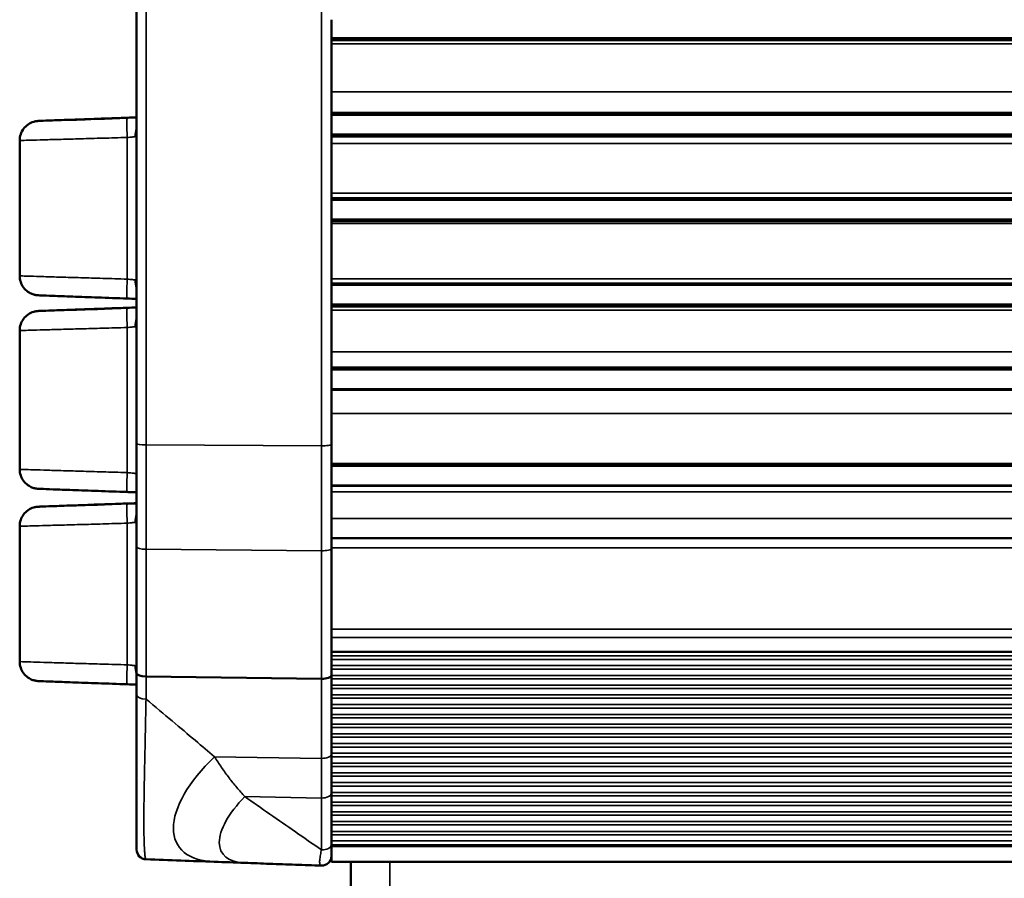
# Model space of a CAD drawing. Header units: millimetres. Extents: x 75 to 4764, y 75 to 3163.
# Tile 93 of 198: x 1360 to 1410, y 1882 to 1926. Entities that reach past the tile are written whole.
import ezdxf

# ---------------------------------------------------------------- set-up
doc = ezdxf.new("R2010")
doc.units = ezdxf.units.MM
doc.header["$LTSCALE"] = 15
doc.layers.add('Visible (ISO)', color=7, linetype='Continuous', lineweight=50)
doc.layers.add('Visible Narrow (ISO)', color=7, linetype='Continuous', lineweight=35)

msp = doc.modelspace()

# ---------------------------------------------------------------- linework, layer by layer
at = {"layer": 'Visible (ISO)'}
for p, q in [((1365.875, 1941.51), (1365.875, 1904.459)), ((1375.875, 1925.299), (1375.875, 1926.216)), ((1375.875, 1925.299), (1375.875, 1921.142)), ((1375.875, 1925.27), (2380.475, 1925.27)), ((1375.875, 1925.261), (2380.475, 1925.261)), ((1375.875, 1925.255), (2380.475, 1925.255)), ((1375.875, 1925.249), (2380.475, 1925.249)), ((1375.875, 1925.243), (2380.475, 1925.243)), ((1375.875, 1925.237), (2380.475, 1925.237)), ((1375.875, 1925.231), (2380.475, 1925.231)), ((1375.875, 1925.225), (2380.475, 1925.225)), ((1375.875, 1925.219), (2380.475, 1925.219)), ((1375.875, 1925.213), (2380.475, 1925.213)), ((1375.875, 1925.207), (2380.475, 1925.207)), ((1375.875, 1925.201), (2380.475, 1925.201)), ((1375.875, 1925.195), (2380.475, 1925.195)), ((1375.875, 1925.189), (2380.475, 1925.189)), ((1375.875, 1925.183), (2380.475, 1925.183)), ((1375.875, 1925.177), (2379.975, 1925.177)), ((1375.875, 1925.171), (2379.975, 1925.171)), ((1375.875, 1921.415), (2379.975, 1921.415)), ((1375.875, 1921.409), (2379.975, 1921.409)), ((1375.875, 1921.403), (2380.475, 1921.403)), ((1375.875, 1921.397), (2380.475, 1921.397)), ((1375.875, 1921.391), (2380.475, 1921.391)), ((1375.875, 1921.385), (2380.475, 1921.385)), ((1375.875, 1921.379), (2380.475, 1921.379)), ((1375.875, 1921.373), (2380.475, 1921.373)), ((1375.875, 1921.367), (2380.475, 1921.367)), ((1375.875, 1921.361), (2380.475, 1921.361)), ((1375.875, 1921.355), (2380.475, 1921.355)), ((1375.875, 1921.349), (2380.475, 1921.349)), ((1375.875, 1921.343), (2380.475, 1921.343)), ((1375.875, 1921.337), (2380.475, 1921.337)), ((1375.875, 1921.331), (2380.475, 1921.331)), ((1375.875, 1920.44), (1375.875, 1921.142)), ((1365.875, 1920.467), (1365.875, 1920.467)), ((1375.875, 1920.44), (1375.875, 1904.415)), ((1375.875, 1920.319), (2380.475, 1920.319)), ((1375.875, 1920.31), (2380.475, 1920.31)), ((1375.875, 1920.304), (2380.475, 1920.304)), ((1375.875, 1920.298), (2380.475, 1920.298)), ((1375.875, 1920.292), (2380.475, 1920.292)), ((1375.875, 1920.286), (2380.475, 1920.286)), ((1375.875, 1920.28), (2380.475, 1920.28)), ((1375.875, 1920.274), (2380.475, 1920.274)), ((1375.875, 1920.268), (2380.475, 1920.268)), ((1375.875, 1920.262), (2380.475, 1920.262)), ((1375.875, 1920.256), (2380.475, 1920.256)), ((1375.875, 1920.25), (2380.475, 1920.25)), ((1375.875, 1920.244), (2380.475, 1920.244)), ((1375.875, 1920.238), (2380.475, 1920.238)), ((1375.875, 1920.232), (2379.975, 1920.232)), ((1375.875, 1920.226), (2379.975, 1920.226)), ((1375.875, 1920.22), (2379.975, 1920.22)), ((1359.875, 1920.019), (1359.875, 1913.068)), ((1375.875, 1917.049), (2379.975, 1917.049)), ((1375.875, 1917.043), (2379.975, 1917.043)), ((1375.875, 1917.037), (2380.475, 1917.037)), ((1375.875, 1917.031), (2380.475, 1917.031)), ((1375.875, 1917.025), (2380.475, 1917.025)), ((1375.875, 1917.019), (2380.475, 1917.019)), ((1375.875, 1917.013), (2380.475, 1917.013)), ((1375.875, 1917.007), (2380.475, 1917.007)), ((1375.875, 1917.001), (2380.475, 1917.001)), ((1375.875, 1916.995), (2380.475, 1916.995)), ((1375.875, 1916.989), (2380.475, 1916.989)), ((1375.875, 1916.983), (2380.475, 1916.983)), ((1375.875, 1916.977), (2380.475, 1916.977)), ((1375.875, 1916.971), (2380.475, 1916.971)), ((1375.875, 1915.96), (2380.475, 1915.96)), ((1375.875, 1915.95), (2380.475, 1915.95)), ((1375.875, 1915.944), (2380.475, 1915.944)), ((1375.875, 1915.938), (2380.475, 1915.938)), ((1375.875, 1915.932), (2380.475, 1915.932)), ((1375.875, 1915.926), (2380.475, 1915.926)), ((1375.875, 1915.92), (2380.475, 1915.92)), ((1375.875, 1915.914), (2380.475, 1915.914)), ((1375.875, 1915.908), (2380.475, 1915.908)), ((1375.875, 1915.902), (2380.475, 1915.902)), ((1375.875, 1915.896), (2380.475, 1915.896)), ((1375.875, 1915.89), (2380.475, 1915.89)), ((1375.875, 1915.884), (2380.475, 1915.884)), ((1375.875, 1915.878), (2380.475, 1915.878)), ((1375.875, 1915.872), (2379.975, 1915.872)), ((1375.875, 1912.674), (2379.975, 1912.674)), ((1375.875, 1912.668), (2379.975, 1912.668)), ((1375.875, 1912.662), (2380.475, 1912.662)), ((1375.875, 1912.656), (2380.475, 1912.656)), ((1375.875, 1912.65), (2380.475, 1912.65)), ((1375.875, 1912.644), (2380.475, 1912.644)), ((1375.875, 1912.638), (2380.475, 1912.638)), ((1375.875, 1912.632), (2380.475, 1912.632)), ((1375.875, 1912.626), (2380.475, 1912.626)), ((1375.875, 1912.62), (2380.475, 1912.62)), ((1375.875, 1912.614), (2380.475, 1912.614)), ((1375.875, 1912.608), (2380.475, 1912.608)), ((1375.875, 1912.602), (2380.475, 1912.602)), ((1375.875, 1911.59), (2380.475, 1911.59)), ((1375.875, 1911.581), (2380.475, 1911.581)), ((1375.875, 1911.575), (2380.475, 1911.575)), ((1375.875, 1911.569), (2380.475, 1911.569)), ((1375.875, 1911.563), (2380.475, 1911.563)), ((1375.875, 1911.557), (2380.475, 1911.557)), ((1375.875, 1911.551), (2380.475, 1911.551)), ((1375.875, 1911.545), (2380.475, 1911.545)), ((1375.875, 1911.539), (2380.475, 1911.539)), ((1375.875, 1911.533), (2380.475, 1911.533)), ((1375.875, 1911.527), (2380.475, 1911.527)), ((1375.875, 1911.521), (2380.475, 1911.521)), ((1375.875, 1911.515), (2380.475, 1911.515)), ((1375.875, 1911.509), (2379.975, 1911.509)), ((1375.875, 1911.503), (2379.975, 1911.503)), ((1365.875, 1910.712), (1365.875, 1910.712)), ((1359.875, 1910.264), (1359.875, 1903.139)), ((2379.975, 1908.337), (1375.875, 1908.337)), ((2379.975, 1908.331), (1375.875, 1908.331)), ((2380.475, 1908.325), (1375.875, 1908.325)), ((2380.475, 1908.319), (1375.875, 1908.319)), ((2380.475, 1908.313), (1375.875, 1908.313)), ((2380.475, 1908.307), (1375.875, 1908.307)), ((2380.475, 1908.301), (1375.875, 1908.301)), ((2380.475, 1908.295), (1375.875, 1908.295)), ((2380.475, 1908.289), (1375.875, 1908.289)), ((2380.475, 1908.283), (1375.875, 1908.283)), ((2380.475, 1908.277), (1375.875, 1908.277)), ((2380.475, 1908.271), (1375.875, 1908.271)), ((2380.475, 1908.262), (1375.875, 1908.262)), ((2380.475, 1907.25), (1375.875, 1907.25)), ((2380.475, 1907.244), (1375.875, 1907.244)), ((2380.475, 1907.238), (1375.875, 1907.238)), ((2380.475, 1907.232), (1375.875, 1907.232)), ((2380.475, 1907.226), (1375.875, 1907.226)), ((2380.475, 1907.22), (1375.875, 1907.22)), ((2380.475, 1907.214), (1375.875, 1907.214)), ((1365.875, 1904.459), (1365.875, 1899.156)), ((1375.875, 1904.415), (1375.875, 1899.078)), ((2380.475, 1903.351), (1375.875, 1903.351)), ((2380.475, 1903.345), (1375.875, 1903.345)), ((2380.475, 1903.339), (1375.875, 1903.339)), ((2380.475, 1903.333), (1375.875, 1903.333)), ((2380.475, 1903.327), (1375.875, 1903.327)), ((2380.475, 1903.318), (1375.875, 1903.318)), ((2380.475, 1902.306), (1375.875, 1902.306)), ((2380.475, 1902.3), (1375.875, 1902.3)), ((2380.475, 1902.294), (1375.875, 1902.294)), ((2380.475, 1902.288), (1375.875, 1902.288)), ((1359.875, 1900.219), (1359.875, 1893.268)), ((1375.875, 1899.606), (2380.475, 1899.606)), ((1365.875, 1899.156), (1365.875, 1892.682)), ((1375.875, 1899.078), (1375.875, 1892.566)), ((1621.245, 1893.775), (1375.875, 1893.775)), ((1365.875, 1891.561), (1365.875, 1892.682)), ((1375.358, 1892.382), (1366.358, 1892.498)), ((1375.875, 1892.566), (1375.875, 1888.52)), ((1365.875, 1891.561), (1365.875, 1891.561)), ((1365.875, 1883.62), (1365.875, 1891.561)), ((1375.875, 1886.532), (1375.875, 1888.52)), ((1375.875, 1886.532), (1375.875, 1883.875)), ((1375.875, 1883.875), (1375.875, 1883.296)), ((1375.875, 1883.296), (1375.875, 1882.995)), ((1377.095, 1882.995), (1375.875, 1882.995)), ((1376.875, 1880.995), (1376.875, 1882.995)), ((1378.875, 1882.995), (1377.095, 1882.995)), ((1378.875, 1882.995), (1557.375, 1882.995))]:
    msp.add_line(p, q, dxfattribs=at)
for centre, start, end in [((1366.375, 1883.62), 180, 267.8659), ((1375.375, 1883.296), 268, 0)]:
    msp.add_arc(centre, 0.5, start, end, dxfattribs=at)
for centre, major_axis, ratio, start_param, end_param in [((1365.575, 1921.184), (-3.05, -0.107), 0.001283, 4.613824, 7.952457), ((1365.575, 1911.429), (-3.05, -0.107), 0.001283, 4.613832, 7.952449), ((1365.575, 1901.384), (-3.05, -0.107), 0.001283, 4.613824, 7.952457), ((1366.375, 1892.682), (-0.5, 0), 0.36846, 0.000014, 1.535893), ((1375.375, 1892.566), (0.5, 0), 0.368541, 4.67748, 6.283173), ((1373.474, 1882.87), (8.464, -0.303), 0.000708, 4.272887, 4.467822)]:
    msp.add_ellipse(centre, major_axis=major_axis, ratio=ratio, start_param=start_param, end_param=end_param, dxfattribs=at)
for points in [[(1365.875, 1921.691), (1365.875, 1921.704), (1365.875, 1921.716), (1365.875, 1921.729)], [(1365.875, 1921.673), (1365.875, 1921.686), (1365.875, 1921.699), (1365.875, 1921.711)], [(1365.875, 1920.564), (1365.875, 1920.635), (1365.875, 1920.715), (1365.875, 1920.804)], [(1359.875, 1913.068), (1359.875, 1913.068), (1359.875, 1913.068), (1359.875, 1913.068)], [(1365.875, 1912.061), (1365.875, 1912.116), (1365.875, 1912.168), (1365.875, 1912.219)], [(1365.875, 1911.359), (1365.875, 1911.449), (1365.875, 1911.54), (1365.875, 1911.629)], [(1365.875, 1911.376), (1365.875, 1911.402), (1365.875, 1911.428), (1365.875, 1911.454)], [(1365.875, 1910.809), (1365.875, 1910.88), (1365.875, 1910.96), (1365.875, 1911.049)], [(1359.875, 1903.139), (1359.875, 1903.139), (1359.875, 1903.139), (1359.875, 1903.139)], [(1365.875, 1901.653), (1365.875, 1901.744), (1365.875, 1901.836), (1365.875, 1901.929)], [(1365.875, 1901.834), (1365.875, 1901.86), (1365.875, 1901.886), (1365.875, 1901.911)], [(1359.875, 1900.219), (1359.875, 1900.219), (1359.875, 1900.219), (1359.875, 1900.219)], [(1359.875, 1893.268), (1359.875, 1893.268), (1359.875, 1893.268), (1359.875, 1893.268)], [(1365.875, 1891.559), (1365.875, 1891.649), (1365.875, 1891.74), (1365.875, 1891.829)], [(1365.875, 1891.576), (1365.875, 1891.602), (1365.875, 1891.628), (1365.875, 1891.654)], [(1375.358, 1882.796), (1374.909, 1882.812), (1374.018, 1882.844), (1372.707, 1882.891), (1371.849, 1882.922), (1371.424, 1882.938)]]:
    msp.add_open_spline(points, degree=3, dxfattribs=at)
for points, knots in [([(1359.875, 1920.019), (1359.875, 1920.127), (1359.893, 1920.236), (1359.961, 1920.439), (1360.012, 1920.536), (1360.14, 1920.705), (1360.218, 1920.781), (1360.393, 1920.902), (1360.491, 1920.949), (1360.616, 1920.986), (1360.64, 1920.992), (1360.68, 1921), (1360.695, 1921.003), (1360.726, 1921.008), (1360.741, 1921.01), (1360.767, 1921.014), (1360.777, 1921.015), (1360.791, 1921.016), (1360.796, 1921.016), (1360.807, 1921.017), (1360.811, 1921.017), (1360.825, 1921.018), (1360.831, 1921.019), (1360.857, 1921.02), (1360.877, 1921.021), (1360.993, 1921.026), (1361.15, 1921.032), (1361.607, 1921.049), (1361.924, 1921.06), (1362.658, 1921.087), (1363.082, 1921.102), (1363.986, 1921.134), (1364.478, 1921.152), (1365.112, 1921.174), (1365.25, 1921.179), (1365.389, 1921.184)], [0, 0, 0, 0, 0.0323657, 0.0323657, 0.0642127, 0.0642127, 0.0960775, 0.0960775, 0.1279292, 0.1279292, 0.1353531, 0.1353531, 0.1402396, 0.1402396, 0.145241, 0.145241, 0.1501003, 0.1501003, 0.1539406, 0.1539406, 0.1605086, 0.1605086, 0.1761768, 0.1761768, 0.2231508, 0.2231508, 0.3655583, 0.3655583, 0.5196468, 0.5196468, 0.6697828, 0.6697828, 0.8197361, 0.8197361, 0.8613269, 0.8613269, 0.8613269, 0.8613269]), ([(1365.389, 1921.184), (1365.55, 1921.189), (1365.712, 1921.195), (1365.867, 1921.2), (1365.871, 1921.201), (1365.875, 1921.201)], [0.00000415, 0.00000415, 0.00000415, 0.00000415, 0.04844963, 0.04844963, 0.04967815, 0.04967815, 0.04967815, 0.04967815]), ([(1365.389, 1911.904), (1364.884, 1911.922), (1364.375, 1911.939), (1363.433, 1911.973), (1362.987, 1911.989), (1362.207, 1912.017), (1361.864, 1912.029), (1361.32, 1912.049), (1361.113, 1912.057), (1360.922, 1912.065), (1360.879, 1912.067), (1360.836, 1912.069), (1360.83, 1912.069), (1360.803, 1912.071), (1360.798, 1912.071), (1360.786, 1912.072), (1360.778, 1912.073), (1360.76, 1912.075), (1360.749, 1912.076), (1360.717, 1912.081), (1360.692, 1912.085), (1360.643, 1912.095), (1360.619, 1912.101), (1360.535, 1912.126), (1360.475, 1912.149), (1360.331, 1912.223), (1360.249, 1912.282), (1360.102, 1912.425), (1360.037, 1912.512), (1359.939, 1912.7), (1359.905, 1912.803), (1359.879, 1912.961), (1359.875, 1913.015), (1359.875, 1913.068)], [0, 0, 0, 0, 0.1516854, 0.1516854, 0.3016648, 0.3016648, 0.451686, 0.451686, 0.6017289, 0.6017289, 0.6767161, 0.6767161, 0.7050444, 0.7050444, 0.7094647, 0.7094647, 0.7140515, 0.7140515, 0.717845, 0.717845, 0.7254766, 0.7254766, 0.732979, 0.732979, 0.7520407, 0.7520407, 0.7815702, 0.7815702, 0.8134103, 0.8134103, 0.8452721, 0.8452721, 0.8613077, 0.8613077, 0.8613077, 0.8613077]), ([(1365.875, 1911.887), (1365.874, 1911.887), (1365.873, 1911.887), (1365.719, 1911.892), (1365.553, 1911.898), (1365.389, 1911.904)], [0.09687359, 0.09687359, 0.09687359, 0.09687359, 0.09718042, 0.09718042, 0.14653962, 0.14653962, 0.14653962, 0.14653962]), ([(1359.875, 1910.264), (1359.875, 1910.372), (1359.893, 1910.481), (1359.961, 1910.684), (1360.012, 1910.781), (1360.14, 1910.95), (1360.218, 1911.026), (1360.393, 1911.147), (1360.491, 1911.194), (1360.616, 1911.231), (1360.64, 1911.237), (1360.68, 1911.245), (1360.695, 1911.248), (1360.726, 1911.253), (1360.741, 1911.255), (1360.767, 1911.259), (1360.777, 1911.26), (1360.791, 1911.261), (1360.796, 1911.261), (1360.807, 1911.262), (1360.811, 1911.262), (1360.825, 1911.263), (1360.831, 1911.264), (1360.857, 1911.265), (1360.877, 1911.266), (1360.993, 1911.271), (1361.15, 1911.277), (1361.607, 1911.294), (1361.924, 1911.305), (1362.658, 1911.332), (1363.082, 1911.347), (1363.986, 1911.379), (1364.478, 1911.397), (1365.112, 1911.419), (1365.25, 1911.424), (1365.389, 1911.429)], [0, 0, 0, 0, 0.0323657, 0.0323657, 0.0642127, 0.0642127, 0.0960775, 0.0960775, 0.1279292, 0.1279292, 0.1353531, 0.1353531, 0.1402396, 0.1402396, 0.145241, 0.145241, 0.1501003, 0.1501003, 0.1539406, 0.1539406, 0.1605086, 0.1605086, 0.1761768, 0.1761768, 0.2231508, 0.2231508, 0.3655583, 0.3655583, 0.5196468, 0.5196468, 0.6697828, 0.6697828, 0.8197361, 0.8197361, 0.8613269, 0.8613269, 0.8613269, 0.8613269]), ([(1365.389, 1911.429), (1365.55, 1911.434), (1365.712, 1911.44), (1365.867, 1911.445), (1365.871, 1911.445), (1365.875, 1911.446)], [0.00000415, 0.00000415, 0.00000415, 0.00000415, 0.04844963, 0.04844963, 0.04967545, 0.04967545, 0.04967545, 0.04967545]), ([(1365.389, 1901.974), (1364.884, 1901.992), (1364.375, 1902.01), (1363.433, 1902.043), (1362.987, 1902.059), (1362.207, 1902.087), (1361.864, 1902.1), (1361.32, 1902.12), (1361.113, 1902.127), (1360.922, 1902.135), (1360.879, 1902.137), (1360.836, 1902.139), (1360.83, 1902.139), (1360.803, 1902.141), (1360.798, 1902.141), (1360.786, 1902.142), (1360.778, 1902.143), (1360.76, 1902.145), (1360.749, 1902.146), (1360.717, 1902.151), (1360.692, 1902.155), (1360.643, 1902.165), (1360.619, 1902.171), (1360.535, 1902.196), (1360.475, 1902.22), (1360.331, 1902.294), (1360.249, 1902.352), (1360.102, 1902.495), (1360.037, 1902.582), (1359.939, 1902.77), (1359.905, 1902.874), (1359.879, 1903.031), (1359.875, 1903.085), (1359.875, 1903.139)], [0, 0, 0, 0, 0.1516854, 0.1516854, 0.3016648, 0.3016648, 0.451686, 0.451686, 0.6017289, 0.6017289, 0.6767161, 0.6767161, 0.7050444, 0.7050444, 0.7094647, 0.7094647, 0.7140515, 0.7140515, 0.717845, 0.717845, 0.7254766, 0.7254766, 0.732979, 0.732979, 0.7520407, 0.7520407, 0.7815702, 0.7815702, 0.8134103, 0.8134103, 0.8452721, 0.8452721, 0.8613077, 0.8613077, 0.8613077, 0.8613077]), ([(1365.875, 1901.957), (1365.795, 1901.96), (1365.712, 1901.963), (1365.549, 1901.969), (1365.469, 1901.971), (1365.389, 1901.974)], [0.31756982, 0.31756982, 0.31756982, 0.31756982, 0.34324283, 0.34324283, 0.36732147, 0.36732147, 0.36732147, 0.36732147]), ([(1359.875, 1900.219), (1359.875, 1900.327), (1359.893, 1900.436), (1359.961, 1900.639), (1360.012, 1900.736), (1360.14, 1900.905), (1360.218, 1900.981), (1360.393, 1901.102), (1360.491, 1901.149), (1360.616, 1901.186), (1360.64, 1901.192), (1360.68, 1901.2), (1360.695, 1901.203), (1360.726, 1901.208), (1360.741, 1901.21), (1360.767, 1901.214), (1360.777, 1901.215), (1360.791, 1901.216), (1360.796, 1901.216), (1360.807, 1901.217), (1360.812, 1901.217), (1360.825, 1901.218), (1360.831, 1901.219), (1360.857, 1901.22), (1360.877, 1901.221), (1360.993, 1901.226), (1361.15, 1901.232), (1361.607, 1901.249), (1361.924, 1901.26), (1362.658, 1901.287), (1363.081, 1901.302), (1363.986, 1901.334), (1364.478, 1901.352), (1365.112, 1901.374), (1365.25, 1901.379), (1365.389, 1901.384)], [0, 0, 0, 0, 0.0323657, 0.0323657, 0.0642127, 0.0642127, 0.0960775, 0.0960775, 0.1279292, 0.1279292, 0.1353542, 0.1353542, 0.140246, 0.140246, 0.1452489, 0.1452489, 0.1501039, 0.1501039, 0.1539412, 0.1539412, 0.1605063, 0.1605063, 0.176172, 0.176172, 0.2231384, 0.2231384, 0.3655222, 0.3655222, 0.5196117, 0.5196117, 0.669735, 0.669735, 0.8197056, 0.8197056, 0.8613067, 0.8613067, 0.8613067, 0.8613067]), ([(1365.389, 1901.384), (1365.55, 1901.389), (1365.712, 1901.395), (1365.867, 1901.4), (1365.871, 1901.401), (1365.875, 1901.401)], [0.00000416, 0.00000416, 0.00000416, 0.00000416, 0.04835258, 0.04835258, 0.04967918, 0.04967918, 0.04967918, 0.04967918]), ([(1365.389, 1892.104), (1364.884, 1892.122), (1364.375, 1892.139), (1363.433, 1892.173), (1362.987, 1892.189), (1362.207, 1892.217), (1361.864, 1892.229), (1361.32, 1892.249), (1361.113, 1892.257), (1360.922, 1892.265), (1360.879, 1892.267), (1360.836, 1892.269), (1360.83, 1892.269), (1360.803, 1892.271), (1360.798, 1892.271), (1360.786, 1892.272), (1360.778, 1892.273), (1360.76, 1892.275), (1360.749, 1892.276), (1360.717, 1892.281), (1360.692, 1892.285), (1360.643, 1892.295), (1360.619, 1892.301), (1360.535, 1892.326), (1360.475, 1892.35), (1360.331, 1892.423), (1360.249, 1892.482), (1360.102, 1892.625), (1360.037, 1892.712), (1359.939, 1892.9), (1359.905, 1893.003), (1359.879, 1893.161), (1359.875, 1893.215), (1359.875, 1893.268)], [0, 0, 0, 0, 0.1516854, 0.1516854, 0.3016648, 0.3016648, 0.451686, 0.451686, 0.6017289, 0.6017289, 0.6767161, 0.6767161, 0.7050444, 0.7050444, 0.7094647, 0.7094647, 0.7140515, 0.7140515, 0.717845, 0.717845, 0.7254766, 0.7254766, 0.732979, 0.732979, 0.7520407, 0.7520407, 0.7815702, 0.7815702, 0.8134103, 0.8134103, 0.8452721, 0.8452721, 0.8613077, 0.8613077, 0.8613077, 0.8613077]), ([(1365.875, 1892.261), (1365.875, 1892.401), (1365.875, 1892.531), (1365.875, 1892.657), (1365.875, 1892.674), (1365.875, 1892.691)], [0, 0, 0, 0, 0.04779257, 0.04779257, 0.05544534, 0.05544534, 0.05544534, 0.05544534]), ([(1365.875, 1892.087), (1365.874, 1892.087), (1365.873, 1892.087), (1365.719, 1892.092), (1365.553, 1892.098), (1365.389, 1892.104)], [0.09687358, 0.09687358, 0.09687358, 0.09687358, 0.09718042, 0.09718042, 0.14653962, 0.14653962, 0.14653962, 0.14653962]), ([(1369.85, 1882.994), (1369.291, 1883.014), (1368.146, 1883.056), (1366.963, 1883.099), (1366.358, 1883.12)], [0.0066758, 0.0066758, 0.0066758, 0.0066758, 0.5, 1, 1, 1, 1])]:
    msp.add_open_spline(points, degree=3, knots=knots, dxfattribs=at)
at = {"layer": 'Visible Narrow (ISO)'}
for p, q in [((1366.358, 1941.507), (1366.358, 1904.389)), ((1375.358, 1941.664), (1375.358, 1904.345)), ((1375.875, 1924.98), (2379.975, 1924.98)), ((2379.975, 1922.52), (1375.875, 1922.52)), ((2379.975, 1921.452), (1375.875, 1921.452)), ((1375.875, 1921.331), (2380.475, 1921.331)), ((1375.875, 1921.319), (2380.475, 1921.319)), ((1365.391, 1920.171), (1365.391, 1912.902)), ((1375.875, 1919.867), (2379.975, 1919.867)), ((2379.975, 1917.317), (1375.875, 1917.317)), ((1375.875, 1916.971), (2380.475, 1916.971)), ((1375.875, 1916.96), (2380.475, 1916.96)), ((1375.875, 1915.75), (2379.975, 1915.75)), ((2379.975, 1912.909), (1375.875, 1912.909)), ((1375.875, 1912.602), (2380.475, 1912.602)), ((1375.875, 1912.59), (2380.475, 1912.59)), ((1375.875, 1911.306), (2379.975, 1911.306)), ((1365.391, 1910.416), (1365.391, 1902.972)), ((2379.975, 1909.171), (1375.875, 1909.171)), ((2379.975, 1908.377), (1375.875, 1908.377)), ((2380.475, 1907.262), (1375.875, 1907.262)), ((2380.475, 1907.25), (1375.875, 1907.25)), ((2380.475, 1905.996), (1375.875, 1905.996)), ((1366.358, 1904.389), (1366.358, 1899.032)), ((1366.358, 1904.389), (1375.358, 1904.345)), ((1375.358, 1904.345), (1375.358, 1898.955)), ((2380.475, 1903.442), (1375.875, 1903.442)), ((2380.475, 1902.318), (1375.875, 1902.318)), ((2380.475, 1902.306), (1375.875, 1902.306)), ((1375.875, 1902.282), (2380.475, 1902.282)), ((1375.875, 1901.982), (2380.475, 1901.982)), ((1375.875, 1900.606), (2380.475, 1900.606)), ((1365.391, 1900.371), (1365.391, 1893.102)), ((1366.358, 1899.032), (1366.358, 1892.498)), ((1366.358, 1899.032), (1375.358, 1898.955)), ((1375.358, 1898.955), (1375.358, 1892.382)), ((1375.875, 1899.106), (2380.475, 1899.106)), ((1375.875, 1894.938), (1622.328, 1894.938)), ((1375.875, 1894.505), (1621.701, 1894.505)), ((1375.875, 1893.557), (1621.182, 1893.557)), ((1375.875, 1893.381), (1621.149, 1893.381)), ((1375.875, 1893.06), (1621.127, 1893.06)), ((1375.875, 1892.883), (1621.121, 1892.883)), ((1366.358, 1891.343), (1366.358, 1892.498)), ((1375.358, 1892.382), (1375.358, 1888.302)), ((1375.875, 1892.557), (1621.11, 1892.557)), ((1375.875, 1892.381), (1621.104, 1892.381)), ((1375.875, 1892.06), (1621.093, 1892.06)), ((1375.875, 1891.882), (1621.086, 1891.882)), ((1375.875, 1891.561), (1621.075, 1891.561)), ((1375.875, 1891.385), (1621.069, 1891.385)), ((1366.689, 1891.065), (1366.689, 1891.065)), ((1375.875, 1891.059), (1621.058, 1891.059)), ((1375.875, 1890.882), (1621.051, 1890.882)), ((1375.875, 1890.561), (1621.04, 1890.561)), ((1375.875, 1890.385), (1621.034, 1890.385)), ((1375.875, 1890.059), (1621.023, 1890.059)), ((1375.875, 1889.882), (1621.017, 1889.882)), ((1375.875, 1889.561), (1621.005, 1889.561)), ((1375.875, 1889.385), (1620.999, 1889.385)), ((1375.875, 1889.059), (1620.988, 1889.059)), ((1375.875, 1888.882), (1620.982, 1888.882)), ((1369.872, 1888.386), (1375.358, 1888.302)), ((1375.358, 1886.264), (1375.358, 1888.302)), ((1375.875, 1888.561), (1620.97, 1888.561)), ((1375.875, 1888.385), (1620.964, 1888.385)), ((1375.875, 1888.059), (1620.953, 1888.059)), ((1375.875, 1887.882), (1620.947, 1887.882)), ((1375.875, 1887.561), (1620.935, 1887.561)), ((1375.875, 1887.385), (1620.929, 1887.385)), ((1375.875, 1887.059), (1620.918, 1887.059)), ((1375.875, 1886.883), (1620.912, 1886.883)), ((1371.424, 1886.338), (1375.358, 1886.264)), ((1375.358, 1886.264), (1375.358, 1883.607)), ((1375.875, 1886.555), (1620.9, 1886.555)), ((1375.875, 1886.379), (1620.894, 1886.379)), ((1375.875, 1886.06), (1620.883, 1886.06)), ((1375.875, 1885.883), (1620.877, 1885.883)), ((1375.875, 1885.555), (1620.865, 1885.555)), ((1375.875, 1885.379), (1620.859, 1885.379)), ((1375.875, 1885.058), (1620.848, 1885.058)), ((1375.875, 1884.882), (1620.842, 1884.882)), ((1375.875, 1884.556), (1620.831, 1884.556)), ((1375.875, 1884.379), (1620.824, 1884.379)), ((1375.875, 1884.072), (1620.814, 1884.072)), ((1375.875, 1883.867), (1620.806, 1883.867)), ((1375.875, 1883.783), (1620.804, 1883.783)), ((1378.875, 1880.995), (1378.875, 1882.995))]:
    msp.add_line(p, q, dxfattribs=at)
for centre, major_axis, ratio, start_param, end_param in [((1366.875, 1921.729), (-1, 0), 0.00128, 0, 0.007968), ((1365.424, 1920.172), (-0.035, 0.999), 0.032283, 0.001285, 1.570959), ((1366.649, 1920.214), (0.033, -0.999), 0.84887, 4.248886, 4.685372), ((1365.424, 1912.903), (-0.035, -0.999), 0.032194, 4.714795, 6.283185), ((1366.649, 1912.86), (-0.037, -0.999), 0.848868, 4.744429, 5.180897), ((1365.424, 1910.417), (-0.035, 0.999), 0.032283, 0.001285, 1.570959), ((1366.875, 1911.376), (-1, 0), 0.001286, 0, 0.004762), ((1366.649, 1910.459), (0.033, -0.999), 0.84887, 4.248886, 4.685372), ((1366.375, 1904.459), (-0.5, 0), 0.139936, 0, 1.53589), ((1375.375, 1904.415), (0.5, 0), 0.139936, 4.677482, 6.283185), ((1365.424, 1902.974), (-0.035, -0.999), 0.032194, 4.714795, 6.283185), ((1365.424, 1900.372), (-0.035, 0.999), 0.032283, 0.001285, 1.570959), ((1366.649, 1900.414), (-0.033, 0.999), 0.84894, 1.107152, 1.543586), ((1366.375, 1899.156), (-0.5, 0), 0.247027, 0, 1.53589), ((1375.375, 1899.078), (0.5, 0), 0.247027, 4.677482, 6.283185), ((1365.424, 1893.103), (-0.035, -0.999), 0.032194, 4.714795, 6.283185), ((1366.649, 1893.06), (-0.037, -0.999), 0.848868, 4.744429, 5.180897), ((1366.875, 1891.576), (-1, 0), 0.001286, 0, 0.004765), ((1366.375, 1891.561), (-0.5, 0), 0.43623, 0.000397, 1.535867), ((1373.537, 1887.385), (-5.531, -3.561), 0.465553, 5.108748, 6.875196), ((1375.375, 1888.52), (0.5, 0), 0.43623, 4.677482, 6.283185), ((1374.382, 1886.115), (-4.115, -2.674), 0.417792, 5.213786, 6.822344), ((1375.375, 1886.532), (0.5, 0), 0.536469, 4.677482, 6.283185), ((1375.375, 1883.875), (0.5, 0), 0.53648, 4.677493, 6.283156), ((1366.875, 1883.628), (-1, 0.017), 0.001284, 0.931021, 0.931122)]:
    msp.add_ellipse(centre, major_axis=major_axis, ratio=ratio, start_param=start_param, end_param=end_param, dxfattribs=at)
for points, knots in [([(1365.389, 1921.184), (1365.036, 1921.171), (1364.694, 1921.159), (1364.36, 1921.147), (1364.027, 1921.136), (1363.701, 1921.124), (1363.392, 1921.113), (1363.084, 1921.102), (1362.794, 1921.092), (1362.529, 1921.082), (1362.263, 1921.073), (1362.022, 1921.064), (1361.811, 1921.056), (1361.601, 1921.049), (1361.421, 1921.042), (1361.275, 1921.036), (1361.13, 1921.031), (1361.019, 1921.027), (1360.946, 1921.024), (1360.873, 1921.021), (1360.838, 1921.019), (1360.84, 1921.019), (1360.843, 1921.018), (1360.884, 1921.019), (1360.963, 1921.022), (1361.041, 1921.024), (1361.158, 1921.028), (1361.308, 1921.032), (1361.458, 1921.037), (1361.642, 1921.043), (1361.858, 1921.05), (1362.075, 1921.058), (1362.324, 1921.066), (1362.588, 1921.075), (1362.852, 1921.084), (1363.131, 1921.093), (1363.426, 1921.104), (1363.721, 1921.114), (1364.031, 1921.124), (1364.359, 1921.136), (1364.686, 1921.147), (1365.029, 1921.159), (1365.389, 1921.171)], [0, 0, 0, 0, 0.0714286, 0.0714286, 0.0714286, 0.1428571, 0.1428571, 0.1428571, 0.2142857, 0.2142857, 0.2142857, 0.2857143, 0.2857143, 0.2857143, 0.3571429, 0.3571429, 0.3571429, 0.4285714, 0.4285714, 0.4285714, 0.5, 0.5, 0.5, 0.5714286, 0.5714286, 0.5714286, 0.6428571, 0.6428571, 0.6428571, 0.7142857, 0.7142857, 0.7142857, 0.7857143, 0.7857143, 0.7857143, 0.8571429, 0.8571429, 0.8571429, 0.9285714, 0.9285714, 0.9285714, 1, 1, 1, 1]), ([(1365.875, 1921.201), (1365.816, 1921.199), (1365.755, 1921.196), (1365.69, 1921.194), (1365.598, 1921.191), (1365.497, 1921.187), (1365.389, 1921.184)], [0.6594224, 0.6594224, 0.6594224, 0.6594224, 0.8, 0.8, 0.8, 1, 1, 1, 1]), ([(1365.389, 1921.171), (1365.528, 1921.176), (1365.657, 1921.181), (1365.774, 1921.185), (1365.809, 1921.186), (1365.842, 1921.187), (1365.875, 1921.188)], [0, 0, 0, 0, 0.25, 0.25, 0.25, 0.324262, 0.324262, 0.324262, 0.324262]), ([(1359.875, 1920.019), (1359.875, 1920.019), (1359.875, 1920.019), (1359.875, 1920.019), (1359.879, 1920.019), (1359.929, 1920.02), (1360.024, 1920.022), (1360.119, 1920.024), (1360.26, 1920.028), (1360.442, 1920.032), (1360.624, 1920.037), (1360.848, 1920.043), (1361.11, 1920.05), (1361.372, 1920.057), (1361.674, 1920.066), (1361.995, 1920.075), (1362.315, 1920.084), (1362.654, 1920.093), (1363.011, 1920.103), (1363.368, 1920.113), (1363.744, 1920.124), (1364.142, 1920.135), (1364.54, 1920.146), (1364.961, 1920.158), (1365.391, 1920.171)], [0.4974039, 0.4974039, 0.4974039, 0.4974039, 0.5, 0.5, 0.5, 0.5714286, 0.5714286, 0.5714286, 0.6428571, 0.6428571, 0.6428571, 0.7142857, 0.7142857, 0.7142857, 0.7857143, 0.7857143, 0.7857143, 0.8571429, 0.8571429, 0.8571429, 0.9285714, 0.9285714, 0.9285714, 1, 1, 1, 1]), ([(1365.391, 1920.171), (1365.437, 1920.176), (1365.481, 1920.18), (1365.52, 1920.184), (1365.559, 1920.188), (1365.594, 1920.192), (1365.626, 1920.195), (1365.658, 1920.199), (1365.689, 1920.202), (1365.718, 1920.205), (1365.747, 1920.208), (1365.776, 1920.211), (1365.8, 1920.213)], [0, 0, 0, 0, 0.25, 0.25, 0.25, 0.5, 0.5, 0.5, 0.75, 0.75, 0.75, 0.9999135, 0.9999135, 0.9999135, 0.9999135]), ([(1365.8, 1920.213), (1365.812, 1920.215), (1365.823, 1920.22), (1365.833, 1920.231), (1365.843, 1920.242), (1365.852, 1920.259), (1365.858, 1920.283), (1365.865, 1920.307), (1365.869, 1920.337), (1365.872, 1920.368), (1365.874, 1920.4), (1365.875, 1920.432), (1365.875, 1920.467)], [0, 0, 0, 0, 0.25, 0.25, 0.25, 0.5, 0.5, 0.5, 0.75, 0.75, 0.75, 0.9993243, 0.9993243, 0.9993243, 0.9993243]), ([(1359.875, 1913.068), (1359.875, 1913.068), (1359.875, 1913.068), (1359.875, 1913.068), (1359.879, 1913.067), (1359.929, 1913.065), (1360.024, 1913.062), (1360.119, 1913.059), (1360.26, 1913.054), (1360.442, 1913.049), (1360.624, 1913.043), (1360.847, 1913.036), (1361.109, 1913.028), (1361.371, 1913.02), (1361.673, 1913.011), (1361.994, 1913.001), (1362.314, 1912.992), (1362.652, 1912.982), (1363.008, 1912.971), (1363.364, 1912.961), (1363.739, 1912.95), (1364.138, 1912.938), (1364.536, 1912.927), (1364.959, 1912.914), (1365.391, 1912.902)], [0.4974039, 0.4974039, 0.4974039, 0.4974039, 0.5, 0.5, 0.5, 0.5714286, 0.5714286, 0.5714286, 0.6428571, 0.6428571, 0.6428571, 0.7142857, 0.7142857, 0.7142857, 0.7857143, 0.7857143, 0.7857143, 0.8571429, 0.8571429, 0.8571429, 0.9285714, 0.9285714, 0.9285714, 1, 1, 1, 1]), ([(1365.391, 1912.902), (1365.437, 1912.897), (1365.48, 1912.893), (1365.519, 1912.889), (1365.557, 1912.885), (1365.592, 1912.881), (1365.625, 1912.877), (1365.658, 1912.874), (1365.688, 1912.871), (1365.718, 1912.868), (1365.747, 1912.865), (1365.776, 1912.861), (1365.8, 1912.859)], [0, 0, 0, 0, 0.25, 0.25, 0.25, 0.5, 0.5, 0.5, 0.75, 0.75, 0.75, 0.9999808, 0.9999808, 0.9999808, 0.9999808]), ([(1365.8, 1912.859), (1365.811, 1912.858), (1365.821, 1912.853), (1365.83, 1912.844), (1365.84, 1912.834), (1365.848, 1912.82), (1365.855, 1912.799), (1365.862, 1912.779), (1365.867, 1912.752), (1365.87, 1912.719), (1365.874, 1912.687), (1365.875, 1912.649), (1365.875, 1912.605)], [0, 0, 0, 0, 0.25, 0.25, 0.25, 0.5, 0.5, 0.5, 0.75, 0.75, 0.75, 0.9999981, 0.9999981, 0.9999981, 0.9999981]), ([(1365.389, 1911.429), (1365.036, 1911.416), (1364.694, 1911.404), (1364.36, 1911.392), (1364.027, 1911.381), (1363.701, 1911.369), (1363.392, 1911.358), (1363.084, 1911.347), (1362.794, 1911.337), (1362.529, 1911.327), (1362.263, 1911.318), (1362.022, 1911.309), (1361.811, 1911.301), (1361.601, 1911.294), (1361.421, 1911.287), (1361.275, 1911.281), (1361.13, 1911.276), (1361.019, 1911.272), (1360.946, 1911.269), (1360.873, 1911.266), (1360.838, 1911.264), (1360.84, 1911.264), (1360.843, 1911.263), (1360.884, 1911.264), (1360.963, 1911.267), (1361.041, 1911.269), (1361.158, 1911.273), (1361.308, 1911.277), (1361.458, 1911.282), (1361.642, 1911.288), (1361.858, 1911.295), (1362.075, 1911.303), (1362.324, 1911.311), (1362.588, 1911.32), (1362.852, 1911.329), (1363.131, 1911.338), (1363.426, 1911.349), (1363.721, 1911.359), (1364.031, 1911.369), (1364.359, 1911.381), (1364.686, 1911.392), (1365.029, 1911.404), (1365.389, 1911.416)], [0, 0, 0, 0, 0.0714286, 0.0714286, 0.0714286, 0.1428571, 0.1428571, 0.1428571, 0.2142857, 0.2142857, 0.2142857, 0.2857143, 0.2857143, 0.2857143, 0.3571429, 0.3571429, 0.3571429, 0.4285714, 0.4285714, 0.4285714, 0.5, 0.5, 0.5, 0.5714286, 0.5714286, 0.5714286, 0.6428571, 0.6428571, 0.6428571, 0.7142857, 0.7142857, 0.7142857, 0.7857143, 0.7857143, 0.7857143, 0.8571429, 0.8571429, 0.8571429, 0.9285714, 0.9285714, 0.9285714, 1, 1, 1, 1]), ([(1365.875, 1911.446), (1365.816, 1911.444), (1365.755, 1911.441), (1365.69, 1911.439), (1365.598, 1911.436), (1365.497, 1911.432), (1365.389, 1911.429)], [0.6594426, 0.6594426, 0.6594426, 0.6594426, 0.8, 0.8, 0.8, 1, 1, 1, 1]), ([(1365.389, 1911.416), (1365.528, 1911.421), (1365.657, 1911.426), (1365.774, 1911.43), (1365.809, 1911.431), (1365.842, 1911.432), (1365.875, 1911.433)], [0, 0, 0, 0, 0.25, 0.25, 0.25, 0.3242442, 0.3242442, 0.3242442, 0.3242442]), ([(1365.8, 1910.458), (1365.812, 1910.46), (1365.823, 1910.465), (1365.833, 1910.476), (1365.843, 1910.487), (1365.852, 1910.504), (1365.858, 1910.528), (1365.865, 1910.552), (1365.869, 1910.582), (1365.872, 1910.613), (1365.874, 1910.645), (1365.875, 1910.677), (1365.875, 1910.712)], [0, 0, 0, 0, 0.25, 0.25, 0.25, 0.5, 0.5, 0.5, 0.75, 0.75, 0.75, 0.9993243, 0.9993243, 0.9993243, 0.9993243]), ([(1359.875, 1910.264), (1359.875, 1910.264), (1359.875, 1910.264), (1359.875, 1910.264), (1359.879, 1910.264), (1359.929, 1910.265), (1360.024, 1910.267), (1360.119, 1910.269), (1360.26, 1910.273), (1360.442, 1910.277), (1360.624, 1910.282), (1360.848, 1910.288), (1361.11, 1910.295), (1361.372, 1910.302), (1361.674, 1910.311), (1361.995, 1910.32), (1362.315, 1910.328), (1362.654, 1910.338), (1363.011, 1910.348), (1363.368, 1910.358), (1363.744, 1910.369), (1364.142, 1910.38), (1364.54, 1910.391), (1364.961, 1910.403), (1365.391, 1910.416)], [0.4974039, 0.4974039, 0.4974039, 0.4974039, 0.5, 0.5, 0.5, 0.5714286, 0.5714286, 0.5714286, 0.6428571, 0.6428571, 0.6428571, 0.7142857, 0.7142857, 0.7142857, 0.7857143, 0.7857143, 0.7857143, 0.8571429, 0.8571429, 0.8571429, 0.9285714, 0.9285714, 0.9285714, 1, 1, 1, 1]), ([(1365.391, 1910.416), (1365.437, 1910.421), (1365.481, 1910.425), (1365.52, 1910.429), (1365.559, 1910.433), (1365.594, 1910.437), (1365.626, 1910.44), (1365.658, 1910.444), (1365.689, 1910.447), (1365.718, 1910.45), (1365.747, 1910.453), (1365.776, 1910.456), (1365.8, 1910.458)], [0, 0, 0, 0, 0.25, 0.25, 0.25, 0.5, 0.5, 0.5, 0.75, 0.75, 0.75, 0.9999135, 0.9999135, 0.9999135, 0.9999135]), ([(1359.875, 1903.139), (1359.875, 1903.138), (1359.875, 1903.138), (1359.875, 1903.138), (1359.879, 1903.138), (1359.929, 1903.136), (1360.024, 1903.133), (1360.119, 1903.129), (1360.26, 1903.125), (1360.442, 1903.119), (1360.624, 1903.113), (1360.847, 1903.106), (1361.109, 1903.098), (1361.371, 1903.09), (1361.673, 1903.081), (1361.994, 1903.072), (1362.314, 1903.062), (1362.652, 1903.052), (1363.008, 1903.042), (1363.364, 1903.031), (1363.739, 1903.02), (1364.138, 1903.009), (1364.536, 1902.997), (1364.959, 1902.985), (1365.391, 1902.972)], [0.4974039, 0.4974039, 0.4974039, 0.4974039, 0.5, 0.5, 0.5, 0.5714286, 0.5714286, 0.5714286, 0.6428571, 0.6428571, 0.6428571, 0.7142857, 0.7142857, 0.7142857, 0.7857143, 0.7857143, 0.7857143, 0.8571429, 0.8571429, 0.8571429, 0.9285714, 0.9285714, 0.9285714, 1, 1, 1, 1]), ([(1365.391, 1902.972), (1365.437, 1902.968), (1365.481, 1902.963), (1365.523, 1902.958), (1365.565, 1902.954), (1365.605, 1902.95), (1365.642, 1902.946), (1365.679, 1902.942), (1365.713, 1902.938), (1365.742, 1902.935), (1365.77, 1902.932), (1365.793, 1902.93), (1365.812, 1902.928), (1365.831, 1902.926), (1365.846, 1902.924), (1365.857, 1902.923), (1365.868, 1902.922), (1365.875, 1902.921), (1365.875, 1902.921)], [0, 0, 0, 0, 0.1666667, 0.1666667, 0.1666667, 0.3333333, 0.3333333, 0.3333333, 0.5, 0.5, 0.5, 0.6666667, 0.6666667, 0.6666667, 0.8333333, 0.8333333, 0.8333333, 1, 1, 1, 1]), ([(1365.389, 1901.372), (1365.035, 1901.359), (1364.693, 1901.347), (1364.359, 1901.336), (1364.025, 1901.324), (1363.7, 1901.313), (1363.392, 1901.302), (1363.084, 1901.292), (1362.794, 1901.282), (1362.529, 1901.273), (1362.263, 1901.264), (1362.023, 1901.256), (1361.812, 1901.249), (1361.602, 1901.242), (1361.421, 1901.236), (1361.276, 1901.231), (1361.131, 1901.227), (1361.02, 1901.223), (1360.947, 1901.221), (1360.874, 1901.219), (1360.838, 1901.218), (1360.84, 1901.219), (1360.843, 1901.219), (1360.884, 1901.221), (1360.962, 1901.224), (1361.04, 1901.227), (1361.156, 1901.232), (1361.305, 1901.238), (1361.455, 1901.243), (1361.638, 1901.25), (1361.854, 1901.258), (1362.07, 1901.266), (1362.319, 1901.275), (1362.583, 1901.284), (1362.846, 1901.294), (1363.125, 1901.304), (1363.42, 1901.314), (1363.716, 1901.325), (1364.027, 1901.336), (1364.355, 1901.347), (1364.683, 1901.359), (1365.028, 1901.371), (1365.389, 1901.384)], [0, 0, 0, 0, 0.0714286, 0.0714286, 0.0714286, 0.1428571, 0.1428571, 0.1428571, 0.2142857, 0.2142857, 0.2142857, 0.2857143, 0.2857143, 0.2857143, 0.3571429, 0.3571429, 0.3571429, 0.4285714, 0.4285714, 0.4285714, 0.5, 0.5, 0.5, 0.5714286, 0.5714286, 0.5714286, 0.6428571, 0.6428571, 0.6428571, 0.7142857, 0.7142857, 0.7142857, 0.7857143, 0.7857143, 0.7857143, 0.8571429, 0.8571429, 0.8571429, 0.9285714, 0.9285714, 0.9285714, 1, 1, 1, 1]), ([(1365.389, 1901.384), (1365.532, 1901.389), (1365.663, 1901.393), (1365.781, 1901.397), (1365.813, 1901.398), (1365.845, 1901.4), (1365.875, 1901.401)], [0, 0, 0, 0, 0.25, 0.25, 0.25, 0.3185291, 0.3185291, 0.3185291, 0.3185291]), ([(1365.875, 1901.388), (1365.842, 1901.387), (1365.808, 1901.386), (1365.772, 1901.385), (1365.656, 1901.381), (1365.528, 1901.376), (1365.389, 1901.372)], [0.6734614, 0.6734614, 0.6734614, 0.6734614, 0.75, 0.75, 0.75, 1, 1, 1, 1]), ([(1365.8, 1900.413), (1365.776, 1900.411), (1365.747, 1900.408), (1365.718, 1900.405), (1365.688, 1900.402), (1365.657, 1900.399), (1365.625, 1900.395), (1365.592, 1900.392), (1365.558, 1900.388), (1365.519, 1900.384), (1365.48, 1900.38), (1365.437, 1900.376), (1365.391, 1900.371)], [0.0000118, 0.0000118, 0.0000118, 0.0000118, 0.25, 0.25, 0.25, 0.5, 0.5, 0.5, 0.75, 0.75, 0.75, 1, 1, 1, 1]), ([(1365.875, 1900.667), (1365.875, 1900.624), (1365.874, 1900.587), (1365.87, 1900.554), (1365.867, 1900.522), (1365.862, 1900.495), (1365.855, 1900.474), (1365.849, 1900.453), (1365.84, 1900.438), (1365.831, 1900.429), (1365.821, 1900.419), (1365.811, 1900.414), (1365.8, 1900.413)], [0, 0, 0, 0, 0.25, 0.25, 0.25, 0.5, 0.5, 0.5, 0.75, 0.75, 0.75, 1, 1, 1, 1]), ([(1365.391, 1900.371), (1364.969, 1900.359), (1364.549, 1900.347), (1364.143, 1900.335), (1363.736, 1900.324), (1363.343, 1900.312), (1362.97, 1900.302), (1362.597, 1900.291), (1362.245, 1900.282), (1361.923, 1900.273), (1361.601, 1900.264), (1361.309, 1900.256), (1361.054, 1900.249), (1360.798, 1900.242), (1360.58, 1900.236), (1360.404, 1900.231), (1360.227, 1900.227), (1360.093, 1900.224), (1360.004, 1900.221), (1359.919, 1900.22), (1359.875, 1900.219), (1359.875, 1900.219)], [0, 0, 0, 0, 0.0714286, 0.0714286, 0.0714286, 0.1428571, 0.1428571, 0.1428571, 0.2142857, 0.2142857, 0.2142857, 0.2857143, 0.2857143, 0.2857143, 0.3571429, 0.3571429, 0.3571429, 0.4285714, 0.4285714, 0.4285714, 0.4976458, 0.4976458, 0.4976458, 0.4976458]), ([(1359.875, 1893.268), (1359.875, 1893.268), (1359.875, 1893.268), (1359.875, 1893.268), (1359.879, 1893.267), (1359.929, 1893.265), (1360.024, 1893.262), (1360.119, 1893.259), (1360.26, 1893.254), (1360.442, 1893.249), (1360.624, 1893.243), (1360.847, 1893.236), (1361.109, 1893.228), (1361.371, 1893.22), (1361.673, 1893.211), (1361.994, 1893.201), (1362.314, 1893.192), (1362.652, 1893.182), (1363.008, 1893.171), (1363.364, 1893.161), (1363.739, 1893.15), (1364.138, 1893.138), (1364.536, 1893.127), (1364.959, 1893.114), (1365.391, 1893.102)], [0.4974039, 0.4974039, 0.4974039, 0.4974039, 0.5, 0.5, 0.5, 0.5714286, 0.5714286, 0.5714286, 0.6428571, 0.6428571, 0.6428571, 0.7142857, 0.7142857, 0.7142857, 0.7857143, 0.7857143, 0.7857143, 0.8571429, 0.8571429, 0.8571429, 0.9285714, 0.9285714, 0.9285714, 1, 1, 1, 1]), ([(1365.391, 1893.102), (1365.437, 1893.097), (1365.48, 1893.093), (1365.519, 1893.089), (1365.557, 1893.085), (1365.592, 1893.081), (1365.625, 1893.077), (1365.658, 1893.074), (1365.688, 1893.071), (1365.718, 1893.068), (1365.747, 1893.065), (1365.776, 1893.061), (1365.8, 1893.059)], [0, 0, 0, 0, 0.25, 0.25, 0.25, 0.5, 0.5, 0.5, 0.75, 0.75, 0.75, 0.9999808, 0.9999808, 0.9999808, 0.9999808]), ([(1365.8, 1893.059), (1365.811, 1893.058), (1365.821, 1893.053), (1365.83, 1893.044), (1365.84, 1893.035), (1365.848, 1893.02), (1365.855, 1892.999), (1365.862, 1892.979), (1365.867, 1892.952), (1365.87, 1892.919), (1365.874, 1892.887), (1365.875, 1892.849), (1365.875, 1892.805)], [0, 0, 0, 0, 0.25, 0.25, 0.25, 0.5, 0.5, 0.5, 0.75, 0.75, 0.75, 0.9999981, 0.9999981, 0.9999981, 0.9999981]), ([(1366.358, 1883.12), (1366.354, 1883.12), (1366.35, 1883.122), (1366.347, 1883.128), (1366.343, 1883.133), (1366.339, 1883.142), (1366.334, 1883.156), (1366.33, 1883.17), (1366.325, 1883.188), (1366.32, 1883.214), (1366.316, 1883.239), (1366.31, 1883.272), (1366.305, 1883.314), (1366.3, 1883.357), (1366.295, 1883.41), (1366.289, 1883.476), (1366.284, 1883.543), (1366.278, 1883.624), (1366.273, 1883.727), (1366.268, 1883.831), (1366.263, 1883.957), (1366.259, 1884.114), (1366.254, 1884.271), (1366.251, 1884.46), (1366.249, 1884.68), (1366.248, 1884.9), (1366.247, 1885.151), (1366.249, 1885.412), (1366.251, 1885.673), (1366.253, 1885.944), (1366.257, 1886.21), (1366.261, 1886.477), (1366.265, 1886.74), (1366.27, 1886.997), (1366.274, 1887.253), (1366.279, 1887.504), (1366.284, 1887.752), (1366.289, 1888), (1366.294, 1888.246), (1366.3, 1888.502), (1366.305, 1888.759), (1366.311, 1889.026), (1366.317, 1889.317), (1366.323, 1889.609), (1366.329, 1889.924), (1366.336, 1890.262), (1366.343, 1890.599), (1366.35, 1890.958), (1366.358, 1891.343)], [0, 0, 0, 0, 0.0625, 0.0625, 0.0625, 0.125, 0.125, 0.125, 0.1875, 0.1875, 0.1875, 0.25, 0.25, 0.25, 0.3125, 0.3125, 0.3125, 0.375, 0.375, 0.375, 0.4375, 0.4375, 0.4375, 0.5, 0.5, 0.5, 0.5625, 0.5625, 0.5625, 0.625, 0.625, 0.625, 0.6875, 0.6875, 0.6875, 0.75, 0.75, 0.75, 0.8125, 0.8125, 0.8125, 0.875, 0.875, 0.875, 0.9375, 0.9375, 0.9375, 0.9999997, 0.9999997, 0.9999997, 0.9999997]), ([(1369.872, 1888.386), (1369.57, 1888.642), (1368.906, 1889.203), (1367.723, 1890.199), (1366.831, 1890.946), (1366.358, 1891.343)], [0, 0, 0, 0, 0.3333333, 0.6666667, 0.9999993, 0.9999993, 0.9999993, 0.9999993]), ([(1375.358, 1883.607), (1375.351, 1883.57), (1375.343, 1883.53), (1375.335, 1883.487), (1375.327, 1883.444), (1375.318, 1883.398), (1375.31, 1883.352), (1375.302, 1883.305), (1375.294, 1883.258), (1375.287, 1883.213), (1375.281, 1883.168), (1375.276, 1883.124), (1375.272, 1883.084), (1375.269, 1883.045), (1375.268, 1883.009), (1375.269, 1882.979), (1375.27, 1882.948), (1375.273, 1882.923), (1375.277, 1882.903), (1375.281, 1882.882), (1375.286, 1882.867), (1375.292, 1882.854), (1375.297, 1882.842), (1375.303, 1882.832), (1375.308, 1882.825), (1375.314, 1882.817), (1375.32, 1882.812), (1375.325, 1882.808), (1375.331, 1882.804), (1375.336, 1882.801), (1375.342, 1882.799), (1375.347, 1882.797), (1375.353, 1882.796), (1375.358, 1882.796)], [0.0000127, 0.0000127, 0.0000127, 0.0000127, 0.0909091, 0.0909091, 0.0909091, 0.1818182, 0.1818182, 0.1818182, 0.2727273, 0.2727273, 0.2727273, 0.3636364, 0.3636364, 0.3636364, 0.4545455, 0.4545455, 0.4545455, 0.5454545, 0.5454545, 0.5454545, 0.6363636, 0.6363636, 0.6363636, 0.7272727, 0.7272727, 0.7272727, 0.8181818, 0.8181818, 0.8181818, 0.9090909, 0.9090909, 0.9090909, 1, 1, 1, 1])]:
    msp.add_open_spline(points, degree=3, knots=knots, dxfattribs=at)
for points in [[(1371.424, 1886.338), (1371.284, 1886.489), (1371.01, 1886.801), (1370.615, 1887.298), (1370.234, 1887.824), (1369.991, 1888.195), (1369.872, 1888.386)], [(1375.358, 1883.607), (1374.909, 1883.918), (1374.018, 1884.536), (1372.707, 1885.445), (1371.849, 1886.042), (1371.424, 1886.338)]]:
    msp.add_open_spline(points, degree=3, dxfattribs=at)

doc.saveas('drawing.dxf')
